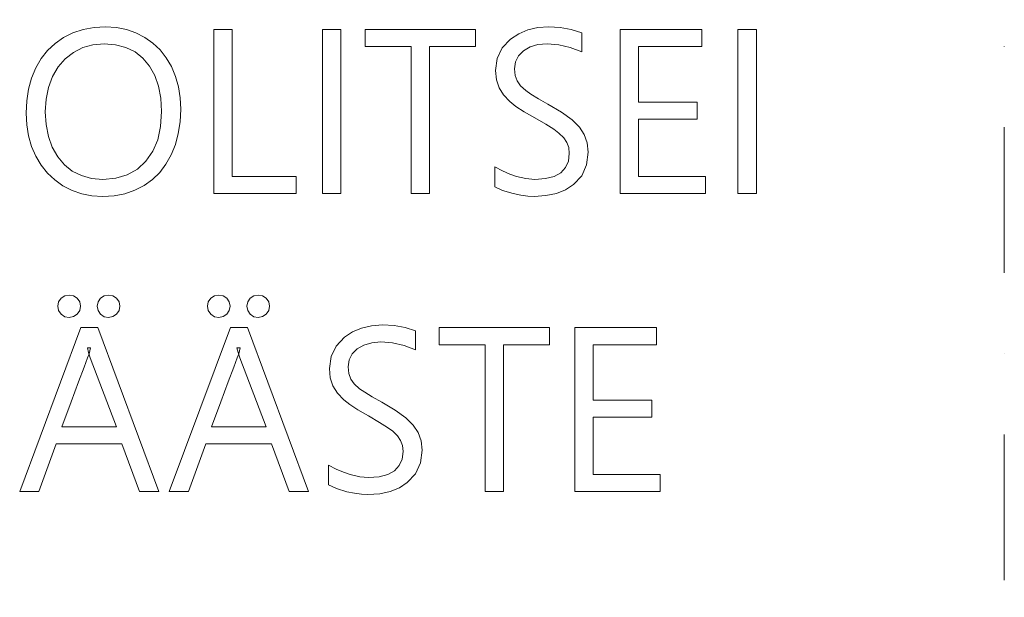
# Model space of a CAD drawing. Header units: millimetres. Extents: x 641988563 to 642234695, y 6457251462 to 6457368821.
# Tile 222 of 223: x 642230403 to 642234695, y 6457255898 to 6457258417. Entities that reach past the tile are written whole.
import ezdxf

# ---------------------------------------------------------------- set-up
doc = ezdxf.new("R2010")
doc.units = ezdxf.units.MM
doc.header["$MEASUREMENT"] = 0
doc.linetypes.add('Dot & Dashed', pattern=[1340.555525, 635, -352.777778, 0, -352.777747])

msp = doc.modelspace()

# ---------------------------------------------------------------- linework, layer by layer
at = {"color": 7, "linetype": 'Dot & Dashed', "lineweight": 5}
msp.add_line((642234695.036, 6457260629.733), (642234695.036, 6457251792.994), dxfattribs=at)
at = {"color": 253, "linetype": 'Continuous', "lineweight": 13, "true_color": 0xaaaaaa}
for p, q in [((642230679.412, 6457258374.438), (642230635.11, 6457258359.866)), ((642230726.894, 6457258383.182), (642230679.412, 6457258374.438)), ((642230777.557, 6457258386.096), (642230726.894, 6457258383.182)), ((642230824.171, 6457258383.237), (642230777.557, 6457258386.096)), ((642230868.192, 6457258374.657), (642230824.171, 6457258383.237)), ((642230909.62, 6457258360.359), (642230868.192, 6457258374.657)), ((642231328.794, 6457258374.732), (642231248.469, 6457258374.732)), ((642231248.469, 6457258374.732), (642231248.469, 6457257659.249)), ((642231328.794, 6457257733.406), (642231328.794, 6457258374.732)), ((642231802.653, 6457258374.732), (642231722.328, 6457258374.732)), ((642231722.328, 6457258374.732), (642231722.328, 6457257659.249)), ((642231802.653, 6457257659.249), (642231802.653, 6457258374.732)), ((642232390.21, 6457258374.732), (642231908.94, 6457258374.732)), ((642231908.94, 6457258374.732), (642231908.94, 6457258300.104)), ((642232390.21, 6457258300.104), (642232390.21, 6457258374.732)), ((642232617.37, 6457258372.808), (642232578.084, 6457258356.198)), ((642232660.974, 6457258382.774), (642232617.37, 6457258372.808)), ((642232708.898, 6457258386.096), (642232660.974, 6457258382.774)), ((642232759.455, 6457258383.269), (642232708.898, 6457258386.096)), ((642232807.557, 6457258374.787), (642232759.455, 6457258383.269)), ((642232853.204, 6457258360.649), (642232807.557, 6457258374.787)), ((642233376.176, 6457258374.732), (642233020.704, 6457258374.732)), ((642233020.704, 6457258374.732), (642233020.704, 6457257659.249)), ((642233376.176, 6457258300.104), (642233376.176, 6457258374.732)), ((642233614.418, 6457258374.732), (642233534.093, 6457258374.732)), ((642233534.093, 6457258374.732), (642233534.093, 6457257659.249)), ((642233614.418, 6457257659.249), (642233614.418, 6457258374.732)), ((642230593.988, 6457258339.464), (642230556.792, 6457258313.711)), ((642230635.11, 6457258359.866), (642230593.988, 6457258339.464)), ((642230948.456, 6457258340.34), (642230909.62, 6457258360.359)), ((642230983.839, 6457258315.203), (642230948.456, 6457258340.34)), ((642232543.118, 6457258332.944), (642232506.666, 6457258294.106)), ((642232578.084, 6457258356.198), (642232543.118, 6457258332.944)), ((642232853.204, 6457258277.877), (642232853.204, 6457258360.649)), ((642230556.792, 6457258313.711), (642230524.267, 6457258283.085)), ((642230637.008, 6457258274.804), (642230677.844, 6457258295.435)), ((642230677.844, 6457258295.435), (642230722.329, 6457258307.814)), ((642230722.329, 6457258307.814), (642230770.462, 6457258311.94)), ((642230770.462, 6457258311.94), (642230820.478, 6457258308.012)), ((642230820.478, 6457258308.012), (642230865.526, 6457258296.226)), ((642230865.526, 6457258296.226), (642230905.607, 6457258276.584)), ((642231014.907, 6457258285.545), (642230983.839, 6457258315.203)), ((642231908.94, 6457258300.104), (642232109.551, 6457258300.104)), ((642232109.551, 6457258300.104), (642232109.551, 6457257659.249)), ((642232189.405, 6457258300.104), (642232390.21, 6457258300.104)), ((642232189.405, 6457257659.249), (642232189.405, 6457258300.104)), ((642232506.666, 6457258294.106), (642232484.795, 6457258248.464)), ((642232599.088, 6457258282.031), (642232627.786, 6457258298.647)), ((642232627.786, 6457258298.647), (642232662.02, 6457258308.617)), ((642232662.02, 6457258308.617), (642232701.787, 6457258311.94)), ((642232701.787, 6457258311.94), (642232752.5, 6457258308.155)), ((642232752.5, 6457258308.155), (642232802.972, 6457258296.801)), ((642232802.972, 6457258296.801), (642232853.204, 6457258277.877)), ((642233101.029, 6457258057.508), (642233101.029, 6457258300.104)), ((642233101.029, 6457258300.104), (642233376.176, 6457258300.104)), ((642230496.412, 6457258247.586), (642230473.227, 6457258207.214)), ((642230524.267, 6457258283.085), (642230496.412, 6457258247.586)), ((642230570.708, 6457258211.586), (642230600.927, 6457258246.621)), ((642230600.927, 6457258246.621), (642230637.008, 6457258274.804)), ((642230905.607, 6457258276.584), (642230940.243, 6457258249.511)), ((642230940.243, 6457258249.511), (642230968.958, 6457258215.437)), ((642231041.662, 6457258251.369), (642231014.907, 6457258285.545)), ((642231064.103, 6457258212.673), (642231041.662, 6457258251.369)), ((642232484.795, 6457258248.464), (642232477.504, 6457258196.015)), ((642232564.514, 6457258233.662), (642232577.479, 6457258259.969)), ((642232577.479, 6457258259.969), (642232599.088, 6457258282.031)), ((642230473.227, 6457258207.214), (642230454.984, 6457258162.73)), ((642230546.352, 6457258169.7), (642230570.708, 6457258211.586)), ((642230968.958, 6457258215.437), (642230991.753, 6457258174.359)), ((642231081.851, 6457258170.331), (642231064.103, 6457258212.673)), ((642232560.192, 6457258203.111), (642232564.514, 6457258233.662)), ((642232562.914, 6457258174.189), (642232560.192, 6457258203.111)), ((642230454.984, 6457258162.73), (642230441.953, 6457258114.896)), ((642230528.499, 6457258122.391), (642230546.352, 6457258169.7)), ((642230991.753, 6457258174.359), (642231008.282, 6457258127.232)), ((642231094.529, 6457258125.219), (642231081.851, 6457258170.331)), ((642232477.504, 6457258196.015), (642232481.333, 6457258155.633)), ((642232571.082, 6457258150.317), (642232562.914, 6457258174.189)), ((642230441.953, 6457258114.896), (642230434.134, 6457258063.712)), ((642230517.786, 6457258071.089), (642230528.499, 6457258122.391)), ((642231008.282, 6457258127.232), (642231018.199, 6457258075.007)), ((642231102.135, 6457258077.335), (642231094.529, 6457258125.219)), ((642232481.333, 6457258155.633), (642232492.818, 6457258120.585)), ((642232492.818, 6457258120.585), (642232512.284, 6457258089.241)), ((642232585.966, 6457258129.113), (642232571.082, 6457258150.317)), ((642232608.839, 6457258108.194), (642232585.966, 6457258129.113)), ((642231018.199, 6457258075.007), (642231021.504, 6457258017.685)), ((642231104.671, 6457258026.68), (642231102.135, 6457258077.335)), ((642232512.284, 6457258089.241), (642232540.053, 6457258059.967)), ((642232631.558, 6457258092.445), (642232608.839, 6457258108.194)), ((642232663.889, 6457258072.899), (642232631.558, 6457258092.445)), ((642232705.833, 6457258049.556), (642232663.889, 6457258072.899)), ((642230434.134, 6457258063.712), (642230431.528, 6457258009.177)), ((642230514.215, 6457258015.794), (642230517.786, 6457258071.089)), ((642232540.053, 6457258059.967), (642232566.234, 6457258039.551)), ((642232566.234, 6457258039.551), (642232602.215, 6457258015.953)), ((642232764.846, 6457258014.373), (642232705.833, 6457258049.556)), ((642233355.716, 6457258057.508), (642233101.029, 6457258057.508)), ((642233355.716, 6457257983.831), (642233355.716, 6457258057.508)), ((642230431.528, 6457258009.177), (642230434.138, 6457257958.544)), ((642230517.653, 6457257959.895), (642230514.215, 6457258015.794)), ((642231021.504, 6457258017.685), (642231017.236, 6457257952.125)), ((642231102.086, 6457257972.533), (642231104.671, 6457258026.68)), ((642232602.215, 6457258015.953), (642232647.998, 6457257989.173)), ((642232647.998, 6457257989.173), (642232695.91, 6457257961.343)), ((642232810.523, 6457257980.956), (642232764.846, 6457258014.373)), ((642230434.138, 6457257958.544), (642230441.969, 6457257910.508)), ((642230527.965, 6457257908.38), (642230517.653, 6457257959.895)), ((642231017.236, 6457257952.125), (642231004.432, 6457257894.004)), ((642231094.331, 6457257921.407), (642231102.086, 6457257972.533)), ((642232695.91, 6457257961.343), (642232731.084, 6457257939.259)), ((642232842.862, 6457257949.304), (642232810.523, 6457257980.956)), ((642232864.254, 6457257916.68), (642232842.862, 6457257949.304)), ((642233101.029, 6457257733.406), (642233101.029, 6457257983.831)), ((642233101.029, 6457257983.831), (642233355.716, 6457257983.831)), ((642230441.969, 6457257910.508), (642230455.02, 6457257865.071)), ((642230545.152, 6457257861.247), (642230527.965, 6457257908.38)), ((642231081.406, 6457257873.302), (642231094.331, 6457257921.407)), ((642232731.084, 6457257939.259), (642232753.519, 6457257922.919)), ((642232753.519, 6457257922.919), (642232774.227, 6457257902.665)), ((642232774.227, 6457257902.665), (642232788.15, 6457257882.305)), ((642232877.09, 6457257880.347), (642232864.254, 6457257916.68)), ((642230455.02, 6457257865.071), (642230473.292, 6457257822.231)), ((642230568.564, 6457257819.752), (642230545.152, 6457257861.247)), ((642231004.432, 6457257894.004), (642230983.092, 6457257843.324)), ((642231063.311, 6457257828.218), (642231081.406, 6457257873.302)), ((642232788.15, 6457257882.305), (642232796.048, 6457257860.062)), ((642232796.048, 6457257860.062), (642232798.681, 6457257834.159)), ((642232881.368, 6457257840.305), (642232877.09, 6457257880.347)), ((642230473.292, 6457257822.231), (642230496.336, 6457257783)), ((642230597.552, 6457257785.149), (642230568.564, 6457257819.752)), ((642230983.092, 6457257843.324), (642230953.216, 6457257800.084)), ((642231040.416, 6457257787.149), (642231063.311, 6457257828.218)), ((642232798.681, 6457257834.159), (642232794.588, 6457257800.513)), ((642232874.257, 6457257784.383), (642232881.368, 6457257840.305)), ((642230496.336, 6457257783), (642230523.703, 6457257748.388)), ((642230632.117, 6457257757.44), (642230597.552, 6457257785.149)), ((642230953.216, 6457257800.084), (642230915.831, 6457257765.505)), ((642231013.089, 6457257751.087), (642231040.416, 6457257787.149)), ((642232474.046, 6457257775.004), (642232474.046, 6457257689.143)), ((642232507.839, 6457257757.77), (642232474.046, 6457257775.004)), ((642232782.308, 6457257772.54), (642232761.842, 6457257750.24)), ((642232794.588, 6457257800.513), (642232782.308, 6457257772.54)), ((642232852.922, 6457257737.089), (642232874.257, 6457257784.383)), ((642230523.703, 6457257748.388), (642230555.393, 6457257718.396)), ((642230671.759, 6457257737.22), (642230632.117, 6457257757.44)), ((642230715.983, 6457257725.089), (642230671.759, 6457257737.22)), ((642230871.964, 6457257740.805), (642230821.616, 6457257725.985)), ((642230915.831, 6457257765.505), (642230871.964, 6457257740.805)), ((642230981.33, 6457257720.032), (642231013.089, 6457257751.087)), ((642231608.187, 6457257733.406), (642231328.794, 6457257733.406)), ((642231608.187, 6457257659.249), (642231608.187, 6457257733.406)), ((642232539.343, 6457257744.031), (642232507.839, 6457257757.77)), ((642232568.557, 6457257733.788), (642232539.343, 6457257744.031)), ((642232609.622, 6457257724.231), (642232568.557, 6457257733.788)), ((642232732.888, 6457257734.021), (642232695.143, 6457257724.289)), ((642232761.842, 6457257750.24), (642232732.888, 6457257734.021)), ((642232817.365, 6457257698.424), (642232852.922, 6457257737.089)), ((642233391.787, 6457257733.406), (642233101.029, 6457257733.406)), ((642233391.787, 6457257659.249), (642233391.787, 6457257733.406)), ((642230555.393, 6457257718.396), (642230591.406, 6457257693.023)), ((642230591.406, 6457257693.023), (642230630.903, 6457257672.843)), ((642230764.787, 6457257721.045), (642230715.983, 6457257725.089)), ((642230821.616, 6457257725.985), (642230764.787, 6457257721.045)), ((642230905.093, 6457257673.383), (642230945.14, 6457257693.984)), ((642230945.14, 6457257693.984), (642230981.33, 6457257720.032)), ((642232474.046, 6457257689.143), (642232508.181, 6457257672.552)), ((642232648.608, 6457257721.045), (642232609.622, 6457257724.231)), ((642232695.143, 6457257724.289), (642232648.608, 6457257721.045)), ((642232782.638, 6457257675.88), (642232817.365, 6457257698.424)), ((642230630.903, 6457257672.843), (642230673.045, 6457257658.428)), ((642230673.045, 6457257658.428), (642230717.833, 6457257649.779)), ((642230717.833, 6457257649.779), (642230765.266, 6457257646.896)), ((642230765.266, 6457257646.896), (642230815.156, 6457257649.839)), ((642230815.156, 6457257649.839), (642230861.765, 6457257658.668)), ((642230861.765, 6457257658.668), (642230905.093, 6457257673.383)), ((642231248.469, 6457257659.249), (642231608.187, 6457257659.249)), ((642231722.328, 6457257659.249), (642231802.653, 6457257659.249)), ((642232109.551, 6457257659.249), (642232189.405, 6457257659.249)), ((642232508.181, 6457257672.552), (642232553.857, 6457257658.971)), ((642232553.857, 6457257658.971), (642232586.934, 6457257652.263)), ((642232586.934, 6457257652.263), (642232617.571, 6457257648.238)), ((642232617.571, 6457257648.238), (642232645.767, 6457257646.896)), ((642232645.767, 6457257646.896), (642232696.84, 6457257650.117)), ((642232696.84, 6457257650.117), (642232742.463, 6457257659.778)), ((642232742.463, 6457257659.778), (642232782.638, 6457257675.88)), ((642233020.704, 6457257659.249), (642233391.787, 6457257659.249)), ((642233534.093, 6457257659.249), (642233614.418, 6457257659.249)), ((642230618.521, 6457257216.543), (642230599.404, 6457257212.998)), ((642230637.534, 6457257212.978), (642230618.521, 6457257216.543)), ((642230790.474, 6457257216.543), (642230771.357, 6457257212.998)), ((642230809.493, 6457257212.978), (642230790.474, 6457257216.543)), ((642231270.756, 6457257216.543), (642231251.64, 6457257212.998)), ((642231289.77, 6457257212.978), (642231270.756, 6457257216.543)), ((642231442.709, 6457257216.543), (642231423.593, 6457257212.998)), ((642231461.728, 6457257212.978), (642231442.709, 6457257216.543)), ((642230572.514, 6457257186.651), (642230568.893, 6457257167.888)), ((642230583.376, 6457257202.361), (642230572.514, 6457257186.651)), ((642230599.404, 6457257212.998), (642230583.376, 6457257202.361)), ((642230653.58, 6457257202.283), (642230637.534, 6457257212.978)), ((642230664.501, 6457257186.555), (642230653.58, 6457257202.283)), ((642230668.141, 6457257167.888), (642230664.501, 6457257186.555)), ((642230744.467, 6457257186.651), (642230740.846, 6457257167.888)), ((642230755.329, 6457257202.361), (642230744.467, 6457257186.651)), ((642230771.357, 6457257212.998), (642230755.329, 6457257202.361)), ((642230825.54, 6457257202.283), (642230809.493, 6457257212.978)), ((642230836.461, 6457257186.555), (642230825.54, 6457257202.283)), ((642230840.101, 6457257167.888), (642230836.461, 6457257186.555)), ((642231224.749, 6457257186.651), (642231221.128, 6457257167.888)), ((642231235.612, 6457257202.361), (642231224.749, 6457257186.651)), ((642231251.64, 6457257212.998), (642231235.612, 6457257202.361)), ((642231305.815, 6457257202.283), (642231289.77, 6457257212.978)), ((642231316.736, 6457257186.555), (642231305.815, 6457257202.283)), ((642231320.376, 6457257167.888), (642231316.736, 6457257186.555)), ((642231396.702, 6457257186.651), (642231393.081, 6457257167.888)), ((642231407.565, 6457257202.361), (642231396.702, 6457257186.651)), ((642231423.593, 6457257212.998), (642231407.565, 6457257202.361)), ((642231477.776, 6457257202.283), (642231461.728, 6457257212.978)), ((642231488.696, 6457257186.555), (642231477.776, 6457257202.283)), ((642231492.337, 6457257167.888), (642231488.696, 6457257186.555)), ((642230568.893, 6457257167.888), (642230572.513, 6457257148.75)), ((642230572.513, 6457257148.75), (642230583.373, 6457257132.918)), ((642230583.373, 6457257132.918), (642230599.4, 6457257122.284)), ((642230637.544, 6457257122.303), (642230653.587, 6457257132.995)), ((642230653.587, 6457257132.995), (642230664.502, 6457257148.846)), ((642230664.502, 6457257148.846), (642230668.141, 6457257167.888)), ((642230740.846, 6457257167.888), (642230744.466, 6457257148.75)), ((642230744.466, 6457257148.75), (642230755.326, 6457257132.918)), ((642230755.326, 6457257132.918), (642230771.353, 6457257122.284)), ((642230809.503, 6457257122.303), (642230825.548, 6457257132.995)), ((642230825.548, 6457257132.995), (642230836.463, 6457257148.846)), ((642230836.463, 6457257148.846), (642230840.101, 6457257167.888)), ((642231221.128, 6457257167.888), (642231224.748, 6457257148.75)), ((642231224.748, 6457257148.75), (642231235.608, 6457257132.918)), ((642231235.608, 6457257132.918), (642231251.635, 6457257122.284)), ((642231289.779, 6457257122.303), (642231305.823, 6457257132.995)), ((642231305.823, 6457257132.995), (642231316.738, 6457257148.846)), ((642231316.738, 6457257148.846), (642231320.376, 6457257167.888)), ((642231393.081, 6457257167.888), (642231396.701, 6457257148.75)), ((642231396.701, 6457257148.75), (642231407.561, 6457257132.918)), ((642231407.561, 6457257132.918), (642231423.588, 6457257122.284)), ((642231461.738, 6457257122.303), (642231477.783, 6457257132.995)), ((642231477.783, 6457257132.995), (642231488.698, 6457257148.846)), ((642231488.698, 6457257148.846), (642231492.337, 6457257167.888)), ((642230599.4, 6457257122.284), (642230618.521, 6457257118.739)), ((642230618.521, 6457257118.739), (642230637.544, 6457257122.303)), ((642230771.353, 6457257122.284), (642230790.474, 6457257118.739)), ((642230790.474, 6457257118.739), (642230809.503, 6457257122.303)), ((642231251.635, 6457257122.284), (642231270.756, 6457257118.739)), ((642231270.756, 6457257118.739), (642231289.779, 6457257122.303)), ((642231423.588, 6457257122.284), (642231442.709, 6457257118.739)), ((642231442.709, 6457257118.739), (642231461.738, 6457257122.303)), ((642231984.192, 6457257086.096), (642231936.268, 6457257082.774)), ((642232034.749, 6457257083.269), (642231984.192, 6457257086.096)), ((642230669.77, 6457257074.732), (642230402.869, 6457256359.249)), ((642230744.026, 6457257074.732), (642230669.77, 6457257074.732)), ((642231009.646, 6457256359.249), (642230744.026, 6457257074.732)), ((642231322.005, 6457257074.732), (642231055.104, 6457256359.249)), ((642231396.262, 6457257074.732), (642231322.005, 6457257074.732)), ((642231661.881, 6457256359.249), (642231396.262, 6457257074.732)), ((642231853.378, 6457257056.198), (642231818.412, 6457257032.944)), ((642231892.664, 6457257072.808), (642231853.378, 6457257056.198)), ((642231936.268, 6457257082.774), (642231892.664, 6457257072.808)), ((642232082.851, 6457257074.787), (642232034.749, 6457257083.269)), ((642232128.498, 6457257060.649), (642232082.851, 6457257074.787)), ((642232128.498, 6457256977.877), (642232128.498, 6457257060.649)), ((642232713.034, 6457257074.732), (642232231.763, 6457257074.732)), ((642232231.763, 6457257074.732), (642232231.763, 6457257000.104)), ((642232713.034, 6457257000.104), (642232713.034, 6457257074.732)), ((642233178.529, 6457257074.732), (642232823.057, 6457257074.732)), ((642232823.057, 6457257074.732), (642232823.057, 6457256359.249)), ((642233178.529, 6457257000.104), (642233178.529, 6457257074.732)), ((642231818.412, 6457257032.944), (642231781.96, 6457256994.106)), ((642231903.081, 6457256998.647), (642231937.314, 6457257008.617)), ((642231937.314, 6457257008.617), (642231977.082, 6457257011.94)), ((642231977.082, 6457257011.94), (642232027.794, 6457257008.155)), ((642232027.794, 6457257008.155), (642232078.266, 6457256996.801)), ((642232231.763, 6457257000.104), (642232432.375, 6457257000.104)), ((642232432.375, 6457257000.104), (642232432.375, 6457256359.249)), ((642232512.229, 6457257000.104), (642232713.034, 6457257000.104)), ((642232512.229, 6457256359.249), (642232512.229, 6457257000.104)), ((642232903.382, 6457256757.508), (642232903.382, 6457257000.104)), ((642232903.382, 6457257000.104), (642233178.529, 6457257000.104)), ((642230697.772, 6457256985.906), (642230702.773, 6457256965.856)), ((642230712.21, 6457256985.906), (642230697.772, 6457256985.906)), ((642230698.67, 6457256942.424), (642230705.196, 6457256960.617)), ((642230702.773, 6457256965.856), (642230710.766, 6457256942.1)), ((642230705.196, 6457256960.617), (642230712.21, 6457256985.906)), ((642231350.008, 6457256985.906), (642231355.009, 6457256965.856)), ((642231364.445, 6457256985.906), (642231350.008, 6457256985.906)), ((642231350.905, 6457256942.424), (642231357.431, 6457256960.617)), ((642231355.009, 6457256965.856), (642231363.001, 6457256942.1)), ((642231357.431, 6457256960.617), (642231364.445, 6457256985.906)), ((642231781.96, 6457256994.106), (642231760.089, 6457256948.464)), ((642231839.808, 6457256933.662), (642231852.773, 6457256959.969)), ((642231852.773, 6457256959.969), (642231874.382, 6457256982.031)), ((642231874.382, 6457256982.031), (642231903.081, 6457256998.647)), ((642232078.266, 6457256996.801), (642232128.498, 6457256977.877)), ((642230683.506, 6457256901.504), (642230698.67, 6457256942.424)), ((642230710.766, 6457256942.1), (642230824.846, 6457256642.379)), ((642231335.742, 6457256901.504), (642231350.905, 6457256942.424)), ((642231363.001, 6457256942.1), (642231477.081, 6457256642.379)), ((642231760.089, 6457256948.464), (642231752.799, 6457256896.015)), ((642231835.486, 6457256903.111), (642231839.808, 6457256933.662)), ((642230659.705, 6457256837.856), (642230683.506, 6457256901.504)), ((642231311.94, 6457256837.856), (642231335.742, 6457256901.504)), ((642231752.799, 6457256896.015), (642231756.627, 6457256855.633)), ((642231838.208, 6457256874.189), (642231835.486, 6457256903.111)), ((642231846.376, 6457256850.317), (642231838.208, 6457256874.189)), ((642230627.265, 6457256751.481), (642230659.705, 6457256837.856)), ((642231279.5, 6457256751.481), (642231311.94, 6457256837.856)), ((642231756.627, 6457256855.633), (642231768.112, 6457256820.585)), ((642231861.26, 6457256829.113), (642231846.376, 6457256850.317)), ((642231884.133, 6457256808.194), (642231861.26, 6457256829.113)), ((642231768.112, 6457256820.585), (642231787.578, 6457256789.241)), ((642231787.578, 6457256789.241), (642231815.347, 6457256759.967)), ((642231906.852, 6457256792.445), (642231884.133, 6457256808.194)), ((642231939.183, 6457256772.899), (642231906.852, 6457256792.445)), ((642230586.187, 6457256642.379), (642230627.265, 6457256751.481)), ((642231238.422, 6457256642.379), (642231279.5, 6457256751.481)), ((642231815.347, 6457256759.967), (642231841.528, 6457256739.551)), ((642231981.127, 6457256749.556), (642231939.183, 6457256772.899)), ((642232040.14, 6457256714.373), (642231981.127, 6457256749.556)), ((642233158.069, 6457256757.508), (642232903.382, 6457256757.508)), ((642233158.069, 6457256683.831), (642233158.069, 6457256757.508)), ((642231841.528, 6457256739.551), (642231877.51, 6457256715.953)), ((642231877.51, 6457256715.953), (642231923.292, 6457256689.173)), ((642232085.817, 6457256680.956), (642232040.14, 6457256714.373)), ((642231923.292, 6457256689.173), (642231971.204, 6457256661.343)), ((642231971.204, 6457256661.343), (642232006.378, 6457256639.259)), ((642232118.156, 6457256649.304), (642232085.817, 6457256680.956)), ((642232903.382, 6457256433.406), (642232903.382, 6457256683.831)), ((642232903.382, 6457256683.831), (642233158.069, 6457256683.831)), ((642230824.846, 6457256642.379), (642230586.187, 6457256642.379)), ((642231477.081, 6457256642.379), (642231238.422, 6457256642.379)), ((642232006.378, 6457256639.259), (642232028.813, 6457256622.919)), ((642232028.813, 6457256622.919), (642232049.521, 6457256602.665)), ((642232139.549, 6457256616.68), (642232118.156, 6457256649.304)), ((642232152.384, 6457256580.347), (642232139.549, 6457256616.68)), ((642232049.521, 6457256602.665), (642232063.444, 6457256582.305)), ((642232063.444, 6457256582.305), (642232071.342, 6457256560.062)), ((642232156.662, 6457256540.305), (642232152.384, 6457256580.347)), ((642230486.83, 6457256359.249), (642230562.515, 6457256567.752)), ((642230562.515, 6457256567.752), (642230848.108, 6457256567.752)), ((642230848.108, 6457256567.752), (642230925.684, 6457256359.249)), ((642231139.066, 6457256359.249), (642231214.751, 6457256567.752)), ((642231214.751, 6457256567.752), (642231500.343, 6457256567.752)), ((642231500.343, 6457256567.752), (642231577.919, 6457256359.249)), ((642232073.975, 6457256534.159), (642232069.882, 6457256500.513)), ((642232071.342, 6457256560.062), (642232073.975, 6457256534.159)), ((642232149.551, 6457256484.383), (642232156.662, 6457256540.305)), ((642232069.882, 6457256500.513), (642232057.602, 6457256472.54)), ((642232128.216, 6457256437.089), (642232149.551, 6457256484.383)), ((642231749.34, 6457256475.004), (642231749.34, 6457256389.143)), ((642231783.133, 6457256457.77), (642231749.34, 6457256475.004)), ((642231814.637, 6457256444.031), (642231783.133, 6457256457.77)), ((642231843.851, 6457256433.788), (642231814.637, 6457256444.031)), ((642232037.136, 6457256450.24), (642232008.182, 6457256434.021)), ((642232057.602, 6457256472.54), (642232037.136, 6457256450.24)), ((642231884.916, 6457256424.231), (642231843.851, 6457256433.788)), ((642231923.902, 6457256421.045), (642231884.916, 6457256424.231)), ((642231970.437, 6457256424.289), (642231923.902, 6457256421.045)), ((642232008.182, 6457256434.021), (642231970.437, 6457256424.289)), ((642232057.933, 6457256375.88), (642232092.659, 6457256398.424)), ((642232092.659, 6457256398.424), (642232128.216, 6457256437.089)), ((642233194.14, 6457256433.406), (642232903.382, 6457256433.406)), ((642233194.14, 6457256359.249), (642233194.14, 6457256433.406)), ((642230402.869, 6457256359.249), (642230486.83, 6457256359.249)), ((642230925.684, 6457256359.249), (642231009.646, 6457256359.249)), ((642231055.104, 6457256359.249), (642231139.066, 6457256359.249)), ((642231577.919, 6457256359.249), (642231661.881, 6457256359.249)), ((642231749.34, 6457256389.143), (642231783.475, 6457256372.552)), ((642231783.475, 6457256372.552), (642231829.151, 6457256358.971)), ((642231829.151, 6457256358.971), (642231862.228, 6457256352.263)), ((642231972.134, 6457256350.117), (642232017.758, 6457256359.778)), ((642232017.758, 6457256359.778), (642232057.933, 6457256375.88)), ((642232432.375, 6457256359.249), (642232512.229, 6457256359.249)), ((642232823.057, 6457256359.249), (642233194.14, 6457256359.249)), ((642231862.228, 6457256352.263), (642231892.865, 6457256348.238)), ((642231892.865, 6457256348.238), (642231921.061, 6457256346.896)), ((642231921.061, 6457256346.896), (642231972.134, 6457256350.117))]:
    msp.add_line(p, q, dxfattribs=at)

doc.saveas('drawing.dxf')
